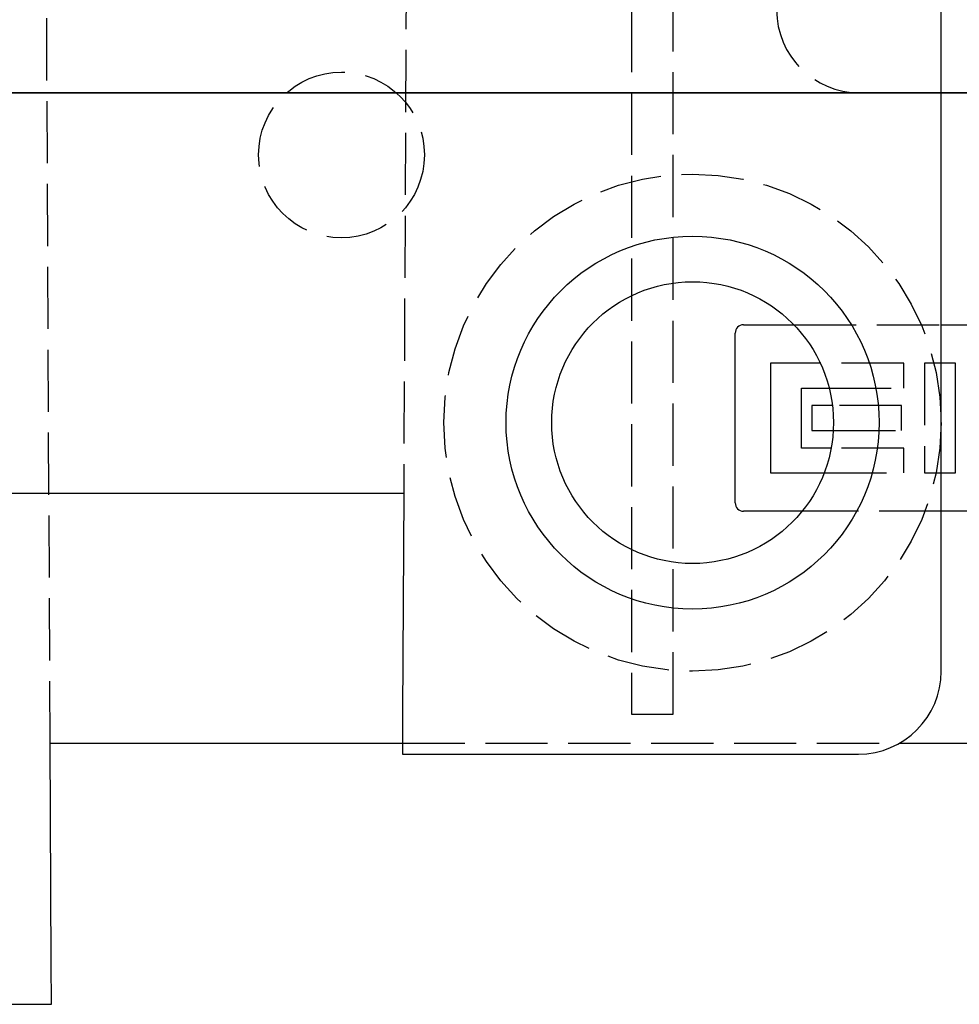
# Model space of a CAD drawing. Header units: millimetres. Extents: x -168 to 186, y -85 to 278.
# Tile 36 of 162: x -26 to -3, y -22 to 2. Entities that reach past the tile are written whole.
import ezdxf

# ---------------------------------------------------------------- set-up
doc = ezdxf.new("R2010")
doc.units = ezdxf.units.MM
doc.header["$LTSCALE"] = 10
doc.linetypes.add('ALLCAD_Strich', pattern=[0.2, 0.15, -0.05])
doc.layers.add('BESCH_KONT_sich_schn_ansi_2d', color=40, linetype='Continuous')
doc.layers.add('BESCH_KONT_sich_schn_grun_2d', color=10, linetype='Continuous')

msp = doc.modelspace()

# ---------------------------------------------------------------- linework, layer by layer
at = {"layer": 'BESCH_KONT_sich_schn_ansi_2d', "linetype": 'Continuous'}
for p, q in [((-66.533, 0, 57.148), (-16.524, 0, 57.148)), ((-16.528, 0, 54.648), (-66.528, 0, 54.648)), ((-17.333, 0, 51.648), (-36.528, 0, 51.648)), ((-36, 0, -2.75), (-25, 0, -2.75)), ((-25.005, 0, 2.75), (-36, 0, 2.75)), ((-25.528, 0, 52.148), (-21.528, 0, 52.148)), ((-25.528, 0, 52.148), (-25.528, 0, 54.648)), ((-25.005, 0, 2.75), (25.005, 0, 2.75)), ((-25, 0, -2.75), (-25, 0, 1.75)), ((-25, 0, -2.75), (-24.195, 0, -2.75)), ((25, 0, 0.25), (-25, 0, 0.25)), ((-7.5, 0, -2.75), (-24.195, 0, -2.75)), ((-21.528, 0, 52.148), (-21.528, 0, 54.648)), ((-20, 0, -2.25), (-16, 0, -2.25)), ((-20, 0, -2.25), (-20, 0, 0.25)), ((-17.333, 0, 51.648), (-16.528, 0, 51.648)), ((-16.528, 0, 51.648), (-5.528, 0, 51.648)), ((-16.528, 0, 56.148), (-16.528, 0, 51.648)), ((-5.528, 0, 57.148), (-16.524, 0, 57.148)), ((-16, 0, -2.25), (-16, 0, 0.25)), ((-15.528, 0, 51.448), (-3.528, 0, 51.448)), ((-15.528, 0, 51.648), (-15.528, 0, 51.448)), ((-7.5, 0, 0.25), (-7.5, 0, -2.75)), ((-5.528, 0, 51.648), (-3.528, 0, 51.648)), ((-4.528, 0, 57.148), (-5.528, 0, 57.148)), ((-5, 0, -2.25), (-3.928, 0, -2.25)), ((-5, 0, 0.25), (-5, 0, -2.25)), ((-3.928, 0, -2.25), (-2.321, 0, -2.25)), ((-3.528, 0, 56.148), (-3.528, 0, 51.648)), ((-3.528, 0, 51.648), (-3.528, 0, 51.448))]:
    msp.add_line(p, q, dxfattribs=at)
at = {"layer": 'BESCH_KONT_sich_schn_ansi_2d', "linetype": 'ALLCAD_Strich'}
for p, q in [((-25.195, 0, 0.25), (-25.195, 0, 0.25)), ((-25.03, 0, 0.25), (-25.195, 0, 0.25)), ((-25.195, 0, -2.75), (-25.195, 0, 0.25)), ((-25.03, 0, 0.25), (-25.03, 0, 2.75)), ((-25, 0, 0.25), (-25.03, 0, 0.25)), ((-21.5, 0, 2.75), (-21.5, 0, 0.25)), ((-20.028, 0, 57.148), (-20.028, 0, 54.648)), ((-16.498, 0, 54.648), (-16.528, 0, 54.648)), ((-16.498, 0, 54.648), (-16.498, 0, 57.148)), ((-16.333, 0, 54.648), (-16.498, 0, 54.648)), ((-16.333, 0, 54.648), (-16.333, 0, 54.648)), ((-16.333, 0, 51.648), (-16.333, 0, 54.648)), ((-14.5, 0, 2.75), (-14.5, 0, 0.25)), ((-14.028, 0, 55.148), (-5.028, 0, 55.148)), ((-14.028, 0, 55.148), (-14.028, 0, 57.148)), ((-12.928, 0, 55.148), (-12.928, 0, 51.448)), ((-8.5, 0, 2.45), (-8.3, 0, 2.45)), ((-8.5, 0, 2.75), (-8.5, 0, 2.45)), ((-8.3, 0, 2.45), (8.3, 0, 2.45)), ((-7.65, 0, 2.75), (-7.65, 0, 2.45)), ((-7.5, 0, 2.75), (-7.5, 0, 0.25)), ((-6.9, 0, 2.75), (-6.9, 0, 2.45)), ((-6.65, 0, 2.75), (-6.65, 0, 2.45)), ((-6.128, 0, 55.148), (-6.128, 0, 51.448)), ((-5.028, 0, 55.148), (-5.028, 0, 57.148)), ((-5, 0, 2.75), (-5, 0, 0.25)), ((-4.484, 0, 2.75), (-4.484, 0, 2.45)), ((-4.434, 0, 2.75), (-4.434, 0, 2.45)), ((-3.935, 0, 2.75), (-3.935, 0, 2.45)), ((-3.185, 0, 2.75), (-3.185, 0, 2.45))]:
    msp.add_line(p, q, dxfattribs=at)
at = {"layer": 'BESCH_KONT_sich_schn_ansi_2d', "linetype": 'Continuous', "extrusion": (0, -1, 0)}
for centre, radius, start, end in [((-10.5, 0.775), 0.725, 226.3972, 313.6028), ((-4.528, 56.148), 1, 0, 90)]:
    msp.add_arc(centre, radius, start, end, dxfattribs=at)
for centre, major_axis, start_param, end_param in [((-25.005, 0, 1.75), (0, 0, 1), 4.712389, 6.283185), ((-16.524, 0, 56.148), (0, 0, -1), 3.141593, 4.712389)]:
    msp.add_ellipse(centre, major_axis=major_axis, ratio=0.004762, start_param=start_param, end_param=end_param, dxfattribs=at)
at = {"layer": 'BESCH_KONT_sich_schn_ansi_2d', "linetype": 'ALLCAD_Strich'}
msp.add_open_spline([(-8, 0, 1.75), (-7.936, 0, 1.841), (-7.866, 0, 1.939), (-7.735, 0, 2.131), (-7.673, 0, 2.225), (-7.591, 0, 2.364), (-7.559, 0, 2.423), (-7.513, 0, 2.53), (-7.5, 0, 2.578), (-7.5, 0, 2.616)], degree=3, knots=[0, 0, 0, 0, 0.0332644, 0.0332644, 0.0665288, 0.0665288, 0.0891992, 0.0891992, 0.1118695, 0.1118695, 0.1118695, 0.1118695], dxfattribs=at)
at = {"layer": 'BESCH_KONT_sich_schn_grun_2d', "linetype": 'Continuous'}
for p, q in [((-3.528, -13.961), (-3.528, 26.039)), ((-3.528, 0), (3, 0)), ((-8.3, -5.6), (-7.082, -5.6)), ((-3.528, -5.6), (8.3, -5.6)), ((-8.5, -9.9), (-8.5, -5.8)), ((-6.447, -6.525), (-7.65, -6.525)), ((-7.65, -6.525), (-7.65, -9.175)), ((-3.185, -6.525), (-3.528, -6.525)), ((-3.185, -9.175), (-3.185, -6.525)), ((-6.9, -7.125), (-6.233, -7.125)), ((-6.9, -8.575), (-6.9, -7.125)), ((-6.153, -7.55), (-6.65, -7.55)), ((-6.65, -7.55), (-6.65, -8.15)), ((-6.65, -8.15), (-6.134, -8.15)), ((-6.184, -8.575), (-6.9, -8.575)), ((-7.65, -9.175), (-6.352, -9.175)), ((-3.528, -9.175), (-3.185, -9.175)), ((-66.558, -9.661), (-16.498, -9.661)), ((-16.498, -9.661), (-16.524, -14.961)), ((-6.885, -10.1), (-8.3, -10.1)), ((8.3, -10.1), (-3.528, -10.1)), ((-16.524, -14.961), (-16.528, -15.961)), ((-25.03, -15.7), (-16.527, -15.7)), ((-25.005, -21), (-25.03, -15.7)), ((-4.54, -15.7), (25.03, -15.7)), ((-16.528, -15.961), (-5.528, -15.961)), ((-25, -22), (-25.005, -21)), ((-36, -22), (-25, -22))]:
    msp.add_line(p, q, dxfattribs=at)
at = {"layer": 'BESCH_KONT_sich_schn_grun_2d', "linetype": 'ALLCAD_Strich'}
for p, q in [((-16.333, 25.034), (-16.498, -9.661)), ((-11, 20), (-11, -15)), ((-10, -15), (-10, 20)), ((-25.03, -15.7), (-25.195, 18.995)), ((-5.5, 0), (-3.528, 0)), ((-7.082, -5.6), (-3.528, -5.6)), ((-4.434, -6.525), (-6.447, -6.525)), ((-4.434, -7.125), (-4.434, -6.525)), ((-3.528, -6.525), (-3.935, -6.525)), ((-3.935, -6.525), (-3.935, -9.175)), ((-6.233, -7.125), (-4.434, -7.125)), ((-4.484, -7.55), (-6.153, -7.55)), ((-4.484, -8.15), (-4.484, -7.55)), ((-6.134, -8.15), (-4.484, -8.15)), ((-4.434, -8.575), (-6.184, -8.575)), ((-4.434, -9.175), (-4.434, -8.575)), ((-6.352, -9.175), (-4.434, -9.175)), ((-3.935, -9.175), (-3.528, -9.175)), ((-3.528, -10.1), (-6.885, -10.1)), ((-11, -15), (-10, -15)), ((-16.527, -15.7), (-4.54, -15.7))]:
    msp.add_line(p, q, dxfattribs=at)
for centre, radius in [((-18, -1.5), 2), ((-9.528, -7.961), 6)]:
    msp.add_circle(centre, radius, dxfattribs=at)
at = {"layer": 'BESCH_KONT_sich_schn_grun_2d', "linetype": 'Continuous'}
for radius in [4.5, 3.4]:
    msp.add_circle((-9.528, -7.961), radius, dxfattribs=at)
at = {"layer": 'BESCH_KONT_sich_schn_grun_2d', "linetype": 'ALLCAD_Strich'}
msp.add_arc((-5.5, 2), 2, 180, 270, dxfattribs=at)
at = {"layer": 'BESCH_KONT_sich_schn_grun_2d', "linetype": 'Continuous'}
for centre, radius, start, end in [((-8.3, -5.8), 0.2, 90, 180), ((-8.3, -9.9), 0.2, 180, 270), ((-5.528, -13.961), 2, 270, 0)]:
    msp.add_arc(centre, radius, start, end, dxfattribs=at)

doc.saveas('drawing.dxf')
